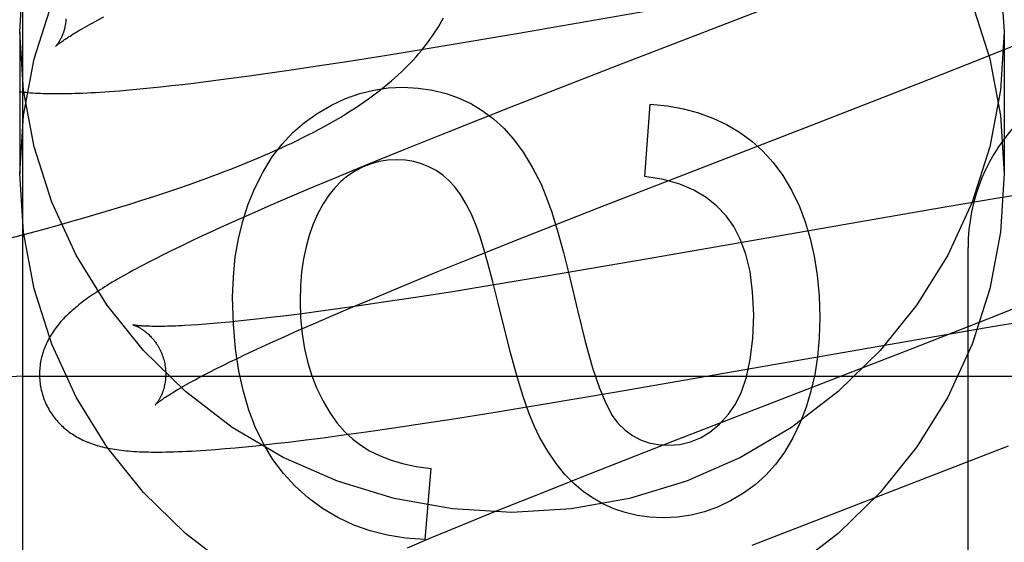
# Model space of a CAD drawing. Header units: inches. Extents: x 0 to 278, y 0 to 180.
# Tile 32 of 76: x 92.5323 to 92.6883, y 91.7112 to 91.794. Entities that reach past the tile are written whole.
import ezdxf

# ---------------------------------------------------------------- set-up
doc = ezdxf.new("R2010")
doc.units = ezdxf.units.IN
doc.header["$LTSCALE"] = 15.310625
doc.header["$MEASUREMENT"] = 0
doc.linetypes.add('HIDDEN', pattern=[0.2, 0.1, -0.1])
doc.layers.add('DEFAULT_2', color=8, linetype='HIDDEN')
doc.layers.add('RIGHTHAND_DOOR_ASSEMBLY', color=7, linetype='CONTINUOUS')

msp = doc.modelspace()

# ---------------------------------------------------------------- linework, layer by layer
at = {"layer": 'DEFAULT_2', "color": 8, "linetype": 'HIDDEN'}
for p, q in [((92.53277450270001, 88.4883041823), (92.53277450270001, 93.98880818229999)), ((92.6110353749, 91.7918074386), (92.65678602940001, 91.79977409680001)), ((92.6546181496, 91.7973835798), (92.62689726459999, 91.7866542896)), ((92.54468617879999, 91.7939442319), (92.5455905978, 91.7944224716)), ((92.5322745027, 91.7920574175), (92.5322745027, 91.7695654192)), ((92.5993785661, 91.78984199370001), (92.6110353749, 91.7918074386)), ((92.68827450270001, 91.7920574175), (92.68827450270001, 91.7695654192)), ((92.5914342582, 91.78854060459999), (92.5993785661, 91.78984199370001)), ((92.6881599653, 91.7892060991), (92.69270108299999, 91.7910496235)), ((92.5848153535, 91.7874881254), (92.5914342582, 91.78854060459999)), ((92.6824573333, 91.7869220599), (92.6881599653, 91.7892060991)), ((92.5752917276, 91.78604088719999), (92.5794590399, 91.7866629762)), ((92.5794590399, 91.7866629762), (92.5848153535, 91.7874881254)), ((92.62689726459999, 91.7866542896), (92.6101048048, 91.78010356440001)), ((92.6744726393, 91.78376620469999), (92.6824573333, 91.7869220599)), ((92.5653897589, 91.7846526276), (92.5682781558, 91.7850424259)), ((92.5682781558, 91.7850424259), (92.5712385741, 91.78545562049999)), ((92.5712385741, 91.78545562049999), (92.5752917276, 91.78604088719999)), ((92.55293919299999, 91.7831763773), (92.5546080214, 91.7833499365)), ((92.5546080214, 91.7833499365), (92.55631055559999, 91.7835361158)), ((92.55631055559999, 91.7835361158), (92.55805358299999, 91.7837353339)), ((92.55805358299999, 91.7837353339), (92.5598362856, 91.783947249)), ((92.5598362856, 91.783947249), (92.5625759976, 91.7842873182)), ((92.5625759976, 91.7842873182), (92.5653897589, 91.7846526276)), ((92.6585825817, 91.777573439), (92.6744726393, 91.78376620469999)), ((92.54807596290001, 91.782731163), (92.54967480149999, 91.78286640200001)), ((92.54967480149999, 91.78286640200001), (92.55129686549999, 91.7830151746)), ((92.55129686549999, 91.7830151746), (92.55293919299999, 91.7831763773)), ((92.63134268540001, 91.7691601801), (92.63220216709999, 91.7805789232)), ((92.6101048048, 91.78010356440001), (92.6002910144, 91.776220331)), ((92.6241326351, 91.76422275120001), (92.6585825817, 91.777573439)), ((92.6002910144, 91.776220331), (92.59289383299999, 91.77325172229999)), ((92.59289383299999, 91.77325172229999), (92.58676368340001, 91.77075537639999)), ((92.58676368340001, 91.77075537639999), (92.581828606, 91.7687154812)), ((92.55730884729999, 91.7672436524), (92.5591744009, 91.76788956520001)), ((92.5591744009, 91.76788956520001), (92.5610262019, 91.7685480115)), ((92.581828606, 91.7687154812), (92.5780072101, 91.76711327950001)), ((92.55353616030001, 91.7659856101), (92.555429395, 91.76660927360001)), ((92.555429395, 91.76660927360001), (92.55730884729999, 91.7672436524)), ((92.5780072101, 91.76711327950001), (92.57430741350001, 91.7655394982)), ((92.6938468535, 91.7667459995), (92.6867219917, 91.7655800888)), ((92.5477752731, 91.764171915), (92.54970888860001, 91.7647675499)), ((92.54970888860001, 91.7647675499), (92.5516292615, 91.76537192)), ((92.5516292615, 91.76537192), (92.55353616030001, 91.7659856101)), ((92.57430741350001, 91.7655394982), (92.5716171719, 91.7643788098)), ((92.6867219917, 91.7655800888), (92.6770845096, 91.7639547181)), ((92.54386956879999, 91.7630048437), (92.5458286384, 91.7635844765)), ((92.5458286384, 91.7635844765), (92.5477752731, 91.764171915)), ((92.5690029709, 91.76323560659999), (92.5664654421, 91.7621092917)), ((92.5716171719, 91.7643788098), (92.5690029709, 91.76323560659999)), ((92.612178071, 91.75952578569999), (92.6241326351, 91.76422275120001)), ((92.6770845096, 91.7639547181), (92.631887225, 91.7560829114)), ((92.53592833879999, 91.7607596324), (92.53892429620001, 91.76158843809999)), ((92.53892429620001, 91.76158843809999), (92.5409099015, 91.7621495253)), ((92.5664654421, 91.7621092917), (92.5640093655, 91.761001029)), ((92.52987741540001, 91.75914394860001), (92.5329117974, 91.75994502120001)), ((92.5329117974, 91.75994502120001), (92.53592833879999, 91.7607596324)), ((92.56242129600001, 91.76027356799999), (92.5608712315, 91.7595541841)), ((92.5640093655, 91.761001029), (92.56242129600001, 91.76027356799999)), ((92.55935277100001, 91.7588394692), (92.5578607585, 91.7581263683)), ((92.5608712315, 91.7595541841), (92.55935277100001, 91.7588394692)), ((92.60380406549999, 91.7561890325), (92.612178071, 91.75952578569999)), ((92.5564043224, 91.75741856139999), (92.55500563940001, 91.7567264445)), ((92.5578607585, 91.7581263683), (92.5564043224, 91.75741856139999)), ((92.6825745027, 91.1530761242), (92.6825745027, 91.7578799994)), ((92.5536840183, 91.7560597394), (92.55244559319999, 91.75542215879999)), ((92.55500563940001, 91.7567264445), (92.5536840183, 91.7560597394)), ((92.5977633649, 91.7537486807), (92.60380406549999, 91.7561890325)), ((92.631887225, 91.7560829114), (92.61793627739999, 91.75369462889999)), ((92.5929178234, 91.75176529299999), (92.5977633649, 91.7537486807)), ((92.61793627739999, 91.75369462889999), (92.6078048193, 91.75200852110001)), ((92.58826646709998, 91.74983466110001), (92.5929178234, 91.75176529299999)), ((92.6002164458, 91.7507845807), (92.59499040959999, 91.74996696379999)), ((92.6078048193, 91.75200852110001), (92.6002164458, 91.7507845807)), ((92.5846991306, 91.7483325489), (92.58826646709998, 91.74983466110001)), ((92.589951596, 91.74920283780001), (92.586069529, 91.7486335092)), ((92.59499040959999, 91.74996696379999), (92.589951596, 91.74920283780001)), ((92.6932754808, 91.7495760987), (92.6856424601, 91.746545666)), ((92.5796298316, 91.7477350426), (92.57701980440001, 91.7473906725)), ((92.58233182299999, 91.7481042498), (92.5796298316, 91.7477350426)), ((92.5812801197, 91.7468719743), (92.5846991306, 91.7483325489)), ((92.586069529, 91.7486335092), (92.58233182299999, 91.7481042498)), ((92.56418424, 91.7459454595), (92.56291598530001, 91.74583479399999)), ((92.5655067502, 91.74606885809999), (92.56418424, 91.7459454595)), ((92.5668822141, 91.7462049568), (92.5655067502, 91.74606885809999)), ((92.5683092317, 91.74635367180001), (92.5668822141, 91.7462049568)), ((92.5697864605, 91.7465148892), (92.5683092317, 91.74635367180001)), ((92.5720935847, 91.7467798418), (92.5697864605, 91.7465148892)), ((92.5745062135, 91.74707200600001), (92.5720935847, 91.7467798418)), ((92.57701980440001, 91.7473906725), (92.5745062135, 91.74707200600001)), ((92.5788195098, 91.7458059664), (92.5812801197, 91.7468719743)), ((92.6856424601, 91.746545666), (92.6733690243, 91.7417426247)), ((92.685472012, 91.7451905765), (92.6935910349, 91.74654065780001)), ((92.56054723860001, 91.7456515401), (92.5594495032, 91.74557876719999)), ((92.56170324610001, 91.745736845), (92.56054723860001, 91.7456515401)), ((92.56291598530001, 91.74583479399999), (92.56170324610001, 91.745736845)), ((92.5741837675, 91.74375647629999), (92.57645262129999, 91.74476692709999)), ((92.57645262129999, 91.74476692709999), (92.5788195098, 91.7458059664)), ((92.67358379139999, 91.7431572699), (92.685472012, 91.7451905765)), ((92.57063176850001, 91.7421405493), (92.57201722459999, 91.74277630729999)), ((92.57201722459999, 91.74277630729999), (92.5741837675, 91.74375647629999)), ((92.6268524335, 91.7350207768), (92.67358379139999, 91.7431572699)), ((92.5680078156, 91.7409139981), (92.56929490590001, 91.7415195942)), ((92.56929490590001, 91.7415195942), (92.57063176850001, 91.7421405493)), ((92.6733690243, 91.7417426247), (92.63573620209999, 91.7271617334)), ((92.56445723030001, 91.7391956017), (92.56558781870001, 91.739751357)), ((92.56558781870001, 91.739751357), (92.5667717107, 91.7403243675)), ((92.5667717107, 91.7403243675), (92.5680078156, 91.7409139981)), ((92.56139620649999, 91.7376390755), (92.56236004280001, 91.73813852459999)), ((92.56236004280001, 91.73813852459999), (92.5633809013, 91.73865772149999)), ((92.5633809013, 91.73865772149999), (92.56445723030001, 91.7391956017)), ((92.53277450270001, 91.737480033), (93.03277450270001, 91.737480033)), ((92.5604905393, 91.7371603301), (92.56139620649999, 91.7376390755)), ((92.6152299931, 91.73306091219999), (92.6268524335, 91.7350207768)), ((92.6073080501, 91.7317628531), (92.6152299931, 91.73306091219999)), ((92.5953633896, 91.7298890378), (92.60070648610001, 91.7307126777)), ((92.60070648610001, 91.7307126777), (92.6073080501, 91.7317628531)), ((92.5871610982, 91.7286831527), (92.5912057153, 91.7292678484)), ((92.5912057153, 91.7292678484), (92.5953633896, 91.7298890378)), ((92.57488613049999, 91.7270670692), (92.5775939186, 91.7273985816)), ((92.5775939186, 91.7273985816), (92.5803785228, 91.7277558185)), ((92.5803785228, 91.7277558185), (92.5832374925, 91.7281376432)), ((92.5832374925, 91.7281376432), (92.5871610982, 91.7286831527)), ((92.63573620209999, 91.7271617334), (92.6224166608, 91.7219418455)), ((92.5633033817, 91.7258953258), (92.56485444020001, 91.7260221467)), ((92.56485444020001, 91.7260221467), (92.56643101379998, 91.7261624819)), ((92.56643101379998, 91.7261624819), (92.5680475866, 91.7263170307)), ((92.5680475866, 91.7263170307), (92.5697051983, 91.7264855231)), ((92.5697051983, 91.7264855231), (92.57139844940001, 91.7266670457)), ((92.57139844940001, 91.7266670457), (92.5731250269, 91.72686096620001)), ((92.5731250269, 91.72686096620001), (92.57488613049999, 91.7270670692)), ((92.64837916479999, 91.7107224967), (92.6889767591, 91.7264700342)), ((92.5974545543, 91.7228709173), (92.5964722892, 91.711636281)), ((92.6224166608, 91.7219418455), (92.6137840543, 91.71851148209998)), ((92.6137840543, 91.71851148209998), (92.6075009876, 91.71598140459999)), ((92.6075009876, 91.71598140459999), (92.6024178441, 91.7139081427)), ((92.6024178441, 91.7139081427), (92.59749368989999, 91.7118719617)), ((92.59749368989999, 91.7118719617), (92.5936808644, 91.7102726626))]:
    msp.add_line(p, q, dxfattribs=at)
for points in [[(92.5322745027, 91.7920574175), (92.5328576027, 91.8013022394)], [(92.68769140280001, 91.8013022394), (92.68827450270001, 91.7920574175)], [(92.5322745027, 91.7695654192), (92.5328576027, 91.7788102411), (92.534541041, 91.7877902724), (92.53734903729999, 91.7965678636)], [(92.6831999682, 91.7965678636), (92.6860079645, 91.7877902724), (92.68769140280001, 91.7788102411), (92.68827450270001, 91.7695654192)], [(92.5610262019, 91.7685480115), (92.5619471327, 91.768882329), (92.5628648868, 91.76922028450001), (92.5637795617, 91.76956207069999), (92.5646912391, 91.7699078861), (92.565599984, 91.7702579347), (92.566505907, 91.7706124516), (92.5674088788, 91.770971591), (92.5683088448, 91.7713355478), (92.5692056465, 91.7717044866), (92.5700991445, 91.77207859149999), (92.57098920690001, 91.77245806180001), (92.5718756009, 91.7728430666), (92.57275846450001, 91.77323395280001), (92.57363748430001, 91.7736308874), (92.57451369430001, 91.77403467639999), (92.5753876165, 91.7744459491), (92.5762601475, 91.77486557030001), (92.5771320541, 91.77529441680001), (92.57800383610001, 91.77573330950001), (92.5788775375, 91.7761839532), (92.5797489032, 91.7766448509), (92.5806168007, 91.7771160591), (92.5814747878, 91.77759462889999), (92.5823182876, 91.7780783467), (92.5831427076, 91.7785647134), (92.58394303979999, 91.7790506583), (92.5847181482, 91.7795351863), (92.58546460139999, 91.7800156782), (92.586185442, 91.78049355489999), (92.586881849, 91.7809691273), (92.5875555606, 91.7814431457), (92.58820809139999, 91.7819162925), (92.58884073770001, 91.78238917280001), (92.58945497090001, 91.78286260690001), (92.590051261, 91.7833367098), (92.59063046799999, 91.78381193), (92.59119265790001, 91.78428808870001), (92.5917380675, 91.7847651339), (92.5922669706, 91.7852430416), (92.59277964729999, 91.785721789), (92.5932762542, 91.7862012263), (92.5937569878, 91.7866812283), (92.5942219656, 91.7871615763), (92.59467134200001, 91.7876420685), (92.59510519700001, 91.7881223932), (92.5955236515, 91.7886022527), (92.59592676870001, 91.7890812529), (92.5963145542, 91.78955888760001), (92.59668736, 91.79003503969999), (92.5970452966, 91.7905092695), (92.59738907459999, 91.79098193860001), (92.59771915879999, 91.7914531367), (92.5980361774, 91.7919232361), (92.59834067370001, 91.79239255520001), (92.5986331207, 91.792861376), (92.59891397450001, 91.79333002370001), (92.59918358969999, 91.7937987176), (92.59944235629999, 91.79426779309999)], [(92.53960686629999, 91.7941363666), (92.53959163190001, 91.79391728), (92.53957121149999, 91.79370301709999), (92.53954595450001, 91.7934939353), (92.5395162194, 91.79329024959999), (92.53948237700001, 91.7930922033), (92.5394447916, 91.79289996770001), (92.53940385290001, 91.7927138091), (92.53935986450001, 91.7925335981), (92.53931312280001, 91.7923592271), (92.5392639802, 91.7921908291), (92.5392127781, 91.7920284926), (92.5391598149, 91.7918721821), (92.5391054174, 91.79172196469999), (92.5390497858, 91.7915775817), (92.5389931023, 91.7914387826), (92.5389356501, 91.7913056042), (92.5388776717, 91.7911779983), (92.5388194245, 91.7910559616), (92.538761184, 91.7909395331), (92.5387031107, 91.7908285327), (92.5386453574, 91.79072279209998), (92.5385881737, 91.79062233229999), (92.5385317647, 91.79052710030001), (92.5384764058, 91.7904371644), (92.538422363, 91.7903525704), (92.5383698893, 91.7902733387), (92.53831926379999, 91.790199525), (92.5382706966, 91.7901310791), (92.53822438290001, 91.79006793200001), (92.5381806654, 91.79001021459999), (92.5381398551, 91.7899580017), (92.5381022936, 91.7899113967), (92.5380683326, 91.78987050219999), (92.53803831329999, 91.7898353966), (92.5380126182, 91.7898061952), (92.5379915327, 91.789782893), (92.53797535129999, 91.78976549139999), (92.5379644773, 91.7897541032), (92.53795929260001, 91.7897488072)], [(92.5379602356, 91.7897497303), (92.53796774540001, 91.789756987), (92.5379823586, 91.7897707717), (92.5380046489, 91.7897912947), (92.53803514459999, 91.789818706), (92.53807446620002, 91.7898532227), (92.53812302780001, 91.7898948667), (92.5381812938, 91.7899436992), (92.5382497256, 91.7899997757), (92.5383287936, 91.7900631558), (92.53841891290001, 91.79013385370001), (92.5385205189, 91.79021190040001), (92.5386339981, 91.7902972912), (92.5387597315, 91.7903900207), (92.53889814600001, 91.79049012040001), (92.53904966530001, 91.790597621), (92.5392146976, 91.7907125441), (92.53939373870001, 91.7908349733), (92.53958697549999, 91.7909647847), (92.5397946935, 91.7911019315), (92.5400169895, 91.79124625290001), (92.5402539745, 91.7913976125), (92.5405056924, 91.7915558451), (92.54077212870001, 91.7917207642), (92.54105336, 91.79189225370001), (92.5413493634, 91.7920701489), (92.5416602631, 91.79225438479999), (92.5419861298, 91.7924448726), (92.5423270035, 91.7926415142), (92.5426829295, 91.79284422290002), (92.5430538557, 91.79305286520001), (92.5434397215, 91.79326731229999), (92.543840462, 91.79348744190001), (92.54425595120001, 91.7937131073), (92.54468617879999, 91.7939442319)], [(92.68827450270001, 91.7920574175), (92.68769140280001, 91.78281259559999), (92.6860079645, 91.77383256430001), (92.6831999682, 91.76505497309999), (92.6793400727, 91.7566668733), (92.67446213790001, 91.7488004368), (92.66865834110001, 91.7415579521), (92.6619939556, 91.735059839), (92.654583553, 91.72938387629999), (92.6465200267, 91.7246317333), (92.63793368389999, 91.72085215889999), (92.6289396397, 91.7181221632), (92.6196763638, 91.71645863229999), (92.61027450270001, 91.7159094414), (92.60087264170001, 91.71645863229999), (92.5916093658, 91.7181221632), (92.5826153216, 91.72085215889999), (92.57402897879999, 91.7246317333), (92.5659654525, 91.72938387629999), (92.5585550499, 91.735059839), (92.5518906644, 91.7415579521), (92.5460868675, 91.7488004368), (92.5412089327, 91.7566668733), (92.53734903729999, 91.76505497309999), (92.534541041, 91.77383256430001), (92.5328576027, 91.78281259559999), (92.5322745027, 91.7920574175)], [(92.5322087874, 91.7826056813), (92.53255153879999, 91.78256241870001), (92.5329004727, 91.782522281), (92.5332562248, 91.7824851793), (92.53361950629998, 91.7824510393), (92.5339910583, 91.78241980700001), (92.5343715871, 91.7823914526), (92.5347618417, 91.7823659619), (92.5351625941, 91.7823433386), (92.53557467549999, 91.7823236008), (92.5359988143, 91.7823067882), (92.5364358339, 91.7822929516), (92.53688642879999, 91.78228215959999), (92.537351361, 91.78227449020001), (92.5378313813, 91.78227003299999), (92.53832728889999, 91.7822688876), (92.5388398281, 91.7822711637), (92.5393698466, 91.7822769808), (92.539917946, 91.7822864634), (92.5404848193, 91.7822997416), (92.541071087, 91.78231694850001), (92.54167739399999, 91.7823382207), (92.54230438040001, 91.7823636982), (92.54295274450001, 91.7823935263), (92.5436229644, 91.7824278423), (92.5443162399, 91.7824668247), (92.54503104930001, 91.78251049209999), (92.545766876, 91.78255889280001), (92.5465211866, 91.7826119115), (92.54807596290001, 91.782731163)], [(92.5794193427, 91.779145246), (92.5816742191, 91.78044949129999), (92.5839214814, 91.7814996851), (92.586152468, 91.7822883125), (92.5883931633, 91.78283791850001), (92.5906695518, 91.7831710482), (92.59297297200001, 91.7832801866)], [(92.59297297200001, 91.7832801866), (92.5954106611, 91.7831575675), (92.5977146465, 91.7828306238), (92.59987651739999, 91.78229718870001), (92.60192150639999, 91.7815637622), (92.60387484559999, 91.7806368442), (92.6057281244, 91.77951426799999)], [(92.63220216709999, 91.7805789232), (92.63491720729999, 91.7803299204), (92.637476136, 91.7798838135), (92.6398652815, 91.77924004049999), (92.6421256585, 91.77840028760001), (92.6442982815, 91.77736624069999), (92.646369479, 91.77613733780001)], [(92.56954698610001, 91.7673069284), (92.5708625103, 91.76990476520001), (92.5723052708, 91.7722350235), (92.57387085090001, 91.7742811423), (92.57557250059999, 91.77609280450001), (92.5774234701, 91.7777196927), (92.5794193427, 91.779145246)], [(92.6057281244, 91.77951426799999), (92.6073810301, 91.7782877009), (92.6089887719, 91.7767934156), (92.61055572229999, 91.7750458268), (92.6120687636, 91.7730016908), (92.61351477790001, 91.7706177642), (92.61489813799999, 91.7679084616)], [(92.646369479, 91.77613733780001), (92.64829025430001, 91.77474290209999), (92.6500704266, 91.77313940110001), (92.651706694, 91.771343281), (92.6532089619, 91.76930520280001), (92.6545871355, 91.7669758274), (92.6558379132, 91.76437160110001)], [(92.5919907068, 91.77179998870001), (92.5905957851, 91.77172613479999), (92.5892523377, 91.7715143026), (92.5879689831, 91.77116859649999), (92.58671986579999, 91.7706767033), (92.5854791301, 91.77002631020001), (92.5842553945, 91.7692215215)], [(92.5993429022, 91.7693251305), (92.5982621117, 91.7700756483), (92.5971319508, 91.770690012), (92.5959603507, 91.77116734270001), (92.5947235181, 91.77151027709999), (92.59339765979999, 91.7717214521), (92.5919907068, 91.77179998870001)], [(92.5659654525, 91.7068918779), (92.5585550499, 91.71256784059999), (92.5518906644, 91.7190659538), (92.5460868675, 91.7263084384), (92.5412089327, 91.734174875), (92.53734903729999, 91.7425629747), (92.534541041, 91.75134056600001), (92.5328576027, 91.7603205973), (92.5322745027, 91.7695654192)], [(92.60467497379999, 91.7612313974), (92.603852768, 91.7631560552), (92.6030010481, 91.76484074), (92.60211707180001, 91.76627636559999), (92.6012090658, 91.7674901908), (92.6002852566, 91.7685094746), (92.5993429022, 91.7693251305)], [(92.68827450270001, 91.7695654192), (92.68769140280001, 91.7603205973), (92.6860079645, 91.75134056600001), (92.6831999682, 91.7425629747), (92.6793400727, 91.734174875), (92.67446213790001, 91.7263084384), (92.66865834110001, 91.7190659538), (92.6619939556, 91.71256784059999), (92.654583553, 91.7068918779)], [(92.5842553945, 91.7692215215), (92.58321025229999, 91.7683735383), (92.5822123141, 91.7673578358), (92.5812585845, 91.76618289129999), (92.58035805, 91.7648232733), (92.5795196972, 91.76325355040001), (92.5787405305, 91.7614821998)], [(92.61489813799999, 91.7679084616), (92.6156788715, 91.7660434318), (92.61652779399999, 91.76362283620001), (92.61744145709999, 91.7606719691), (92.618430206, 91.75711494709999), (92.6195043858, 91.7528758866), (92.62066054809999, 91.74798008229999)], [(92.6442165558, 91.7628831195), (92.64276438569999, 91.7644448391), (92.6410613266, 91.765806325), (92.63913222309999, 91.7669731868), (92.6369025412, 91.7679285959), (92.63429774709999, 91.7686557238), (92.63134268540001, 91.7691601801)], [(92.5660220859, 91.7500059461), (92.5661373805, 91.75324569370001), (92.56644559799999, 91.7563336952), (92.5669505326, 91.75926128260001), (92.56764080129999, 91.76205446), (92.568505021, 91.7647392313), (92.56954698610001, 91.7673069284)], [(92.6558379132, 91.76437160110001), (92.6567694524, 91.7619483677), (92.65755380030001, 91.7593284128), (92.6581989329, 91.7565198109), (92.6586809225, 91.75349833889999), (92.6589758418, 91.750239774), (92.65909166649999, 91.74675219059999)], [(92.5409099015, 91.7621495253), (92.5418990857, 91.7624327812), (92.54386956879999, 91.7630048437)], [(92.6485937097, 91.7472433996), (92.6484235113, 91.7508789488), (92.64801208, 91.7540818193), (92.6473430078, 91.75683222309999), (92.64646551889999, 91.75918952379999), (92.64542883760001, 91.76121308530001), (92.6442165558, 91.7628831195)], [(92.5787405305, 91.7614821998), (92.57815040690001, 91.7598170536), (92.5776560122, 91.758021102), (92.5772530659, 91.7560990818), (92.5769544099, 91.7540367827), (92.57677288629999, 91.75181999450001), (92.57670421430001, 91.74945345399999)], [(92.60905063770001, 91.7452158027), (92.60811268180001, 91.7490856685), (92.6072576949, 91.7524750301), (92.6064852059, 91.7553836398), (92.605796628, 91.75781224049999), (92.6051933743, 91.7597615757), (92.60467497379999, 91.7612313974)], [(92.55244559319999, 91.75542215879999), (92.55185649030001, 91.7551139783), (92.5512867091, 91.7548126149), (92.5507357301, 91.75451789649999), (92.5502030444, 91.7542296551), (92.5496881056, 91.75394769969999), (92.5491904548, 91.7536718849), (92.5487093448, 91.753401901), (92.5482441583, 91.75313750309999), (92.5477941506, 91.7528783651), (92.5473586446, 91.7526241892), (92.54693696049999, 91.7523746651), (92.54652845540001, 91.752129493), (92.5461324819, 91.7518883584), (92.545748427, 91.7516509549), (92.5453756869, 91.75141696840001), (92.54501363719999, 91.75118605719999), (92.54466186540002, 91.7509580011), (92.54431990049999, 91.7507325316), (92.5439873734, 91.7505094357), (92.54366391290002, 91.7502884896), (92.5433491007, 91.75006942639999), (92.5430425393, 91.74985198), (92.5427438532, 91.7496358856), (92.5424526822, 91.7494208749), (92.5421686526, 91.74920665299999), (92.541891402, 91.748992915), (92.5416206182, 91.7487793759), (92.5413559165, 91.74856567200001), (92.5410972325, 91.7483516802), (92.5408444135, 91.748137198)], [(92.5695828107, 91.72950117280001), (92.56857735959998, 91.7321252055), (92.56772515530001, 91.73505314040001), (92.56701536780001, 91.7382723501), (92.566480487, 91.7418207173), (92.5661530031, 91.74573612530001), (92.5660220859, 91.7500059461)], [(92.57670421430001, 91.74945345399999), (92.5767929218, 91.7467452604), (92.577026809, 91.7442057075), (92.5774109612, 91.74184094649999), (92.57793012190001, 91.7396325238), (92.5785690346, 91.7375619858), (92.5793327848, 91.7356354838)], [(92.5408444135, 91.748137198), (92.54059733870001, 91.7479220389), (92.5403558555, 91.7477059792), (92.54011989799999, 91.7474888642), (92.53988934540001, 91.7472704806), (92.5396642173, 91.74705074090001), (92.53944446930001, 91.7468294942), (92.5392301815, 91.7466067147), (92.5390214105, 91.7463823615), (92.53881818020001, 91.7461563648), (92.5386204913, 91.74592863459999), (92.5384284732, 91.74569924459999), (92.5382422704, 91.74546831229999), (92.5380618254, 91.7452357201), (92.5378872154, 91.74500152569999), (92.5377182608, 91.74476543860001), (92.5375548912, 91.74452728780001), (92.5373970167, 91.74428685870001), (92.537244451, 91.7440437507), (92.53709755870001, 91.7437984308), (92.5369564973, 91.74355109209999), (92.53682161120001, 91.7433023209), (92.5366932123, 91.7430527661), (92.53657132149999, 91.7428026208), (92.5364561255, 91.74255249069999), (92.53634730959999, 91.742301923), (92.5362447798, 91.7420508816), (92.5361482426, 91.74179875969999), (92.5360574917, 91.7415450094), (92.53597247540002, 91.7412894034), (92.53589309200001, 91.74103144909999), (92.5358194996, 91.7407714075), (92.53575181, 91.7405094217), (92.53569007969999, 91.7402454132), (92.53563437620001, 91.7399793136), (92.53558481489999, 91.7397112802), (92.5355414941, 91.73944138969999), (92.5355045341, 91.7391698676), (92.5354740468, 91.7388969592), (92.5354501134, 91.7386227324), (92.5354328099, 91.7383472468), (92.5354222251, 91.738070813), (92.5354184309, 91.7377937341), (92.5354214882, 91.73751613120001), (92.53543145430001, 91.7372381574), (92.5354483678, 91.7369600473), (92.53547226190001, 91.73668198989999), (92.5355031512, 91.7364042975), (92.5355410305, 91.7361273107), (92.5355859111, 91.73585114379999), (92.5356377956, 91.735575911), (92.535696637, 91.7353019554), (92.5357623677, 91.73502962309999), (92.5358243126, 91.73479707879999)], [(92.62066054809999, 91.74798008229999), (92.6218932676, 91.7429812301), (92.62305976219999, 91.7388375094), (92.6241582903, 91.73559729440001), (92.62519407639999, 91.73311546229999), (92.6261723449, 91.7312468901), (92.62709135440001, 91.73003995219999)], [(92.6446032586, 91.731465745), (92.6457052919, 91.7330423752), (92.6466489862, 91.7350138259), (92.6474497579, 91.7373553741), (92.6480613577, 91.7401411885), (92.6484375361, 91.743445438), (92.6485937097, 91.7472433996)], [(92.65909166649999, 91.74675219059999), (92.65898540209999, 91.74357407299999), (92.6587099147, 91.7405750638), (92.65825951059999, 91.73776302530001), (92.6576512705, 91.73511437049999), (92.65690227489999, 91.7326055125), (92.6560068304, 91.73024431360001)], [(92.5502502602, 91.7456205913), (92.5502384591, 91.74562319), (92.5502288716, 91.74562539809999), (92.55023495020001, 91.7456237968), (92.55025005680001, 91.74561967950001), (92.5502728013, 91.7456131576), (92.5503028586, 91.7456040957), (92.5503399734, 91.7455923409), (92.55038392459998, 91.74557773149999), (92.5504342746, 91.7455601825), (92.5504906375, 91.745539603), (92.550552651, 91.7455159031), (92.55061994, 91.7454890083), (92.5506922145, 91.7454588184), (92.55076911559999, 91.7454252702), (92.55085053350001, 91.7453881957), (92.5509363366, 91.7453474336), (92.55102626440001, 91.7453028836), (92.5511201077, 91.7452544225), (92.5512176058, 91.7452019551), (92.5513184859, 91.74514539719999), (92.5514225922, 91.7450846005), (92.5515296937, 91.74501945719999), (92.5516397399, 91.7449497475), (92.55175267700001, 91.7448752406), (92.5518682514, 91.7447958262), (92.5519862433, 91.74471137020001), (92.5521064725, 91.7446217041), (92.5522286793, 91.7445267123), (92.5523528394, 91.7444260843), (92.5524789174, 91.7443194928), (92.5526065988, 91.74420682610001), (92.5527356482, 91.7440878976), (92.55286572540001, 91.7439626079), (92.5529964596, 91.74383088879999), (92.55312765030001, 91.74369249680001), (92.55325910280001, 91.74354716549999), (92.5533903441, 91.7433949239), (92.5535209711, 91.7432357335), (92.55365054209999, 91.7430696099), (92.55377864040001, 91.742896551), (92.5539047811, 91.7427166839), (92.55402854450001, 91.74253007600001), (92.55414936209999, 91.74233705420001), (92.55426668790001, 91.7421379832), (92.554380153, 91.741932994), (92.55448941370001, 91.7417222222), (92.55459396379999, 91.7415061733), (92.5546933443, 91.7412853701), (92.5547872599, 91.7410600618), (92.5548754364, 91.74083052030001), (92.5549575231, 91.7405973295), (92.55503318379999, 91.7403611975), (92.55509331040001, 91.7401548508)], [(92.5594495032, 91.74557876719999), (92.558411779, 91.74551834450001), (92.5579159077, 91.7454926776), (92.557435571, 91.7454699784), (92.5569709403, 91.745450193), (92.5565220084, 91.74543325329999), (92.55608886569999, 91.7454190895), (92.5556713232, 91.74540761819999), (92.5552691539, 91.7453987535), (92.5548825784, 91.7453924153), (92.55451132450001, 91.7453885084), (92.5541565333, 91.7453869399), (92.5538188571, 91.745387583), (92.55349891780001, 91.745390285), (92.5531975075, 91.74539486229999), (92.55291416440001, 91.7454011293), (92.5526488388, 91.7454088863), (92.5524008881, 91.7454179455), (92.5521698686, 91.7454281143), (92.55195513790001, 91.7454392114), (92.5517562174, 91.7454510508), (92.5515722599, 91.74546347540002), (92.5514025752, 91.7454763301), (92.5512464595, 91.7454894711), (92.5511032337, 91.74550276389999), (92.55097237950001, 91.74551606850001), (92.5508533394, 91.74552925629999), (92.5507457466, 91.7455421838), (92.55064920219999, 91.7455547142), (92.5505633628, 91.7455667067), (92.55048788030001, 91.7455780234), (92.55042247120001, 91.7455885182), (92.5503668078, 91.7455980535), (92.5503207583, 91.74560645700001), (92.55028416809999, 91.74561355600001), (92.5502568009, 91.7456191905), (92.5502502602, 91.7456205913)], [(92.6146722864, 91.7278259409), (92.6138478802, 91.7295367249), (92.6129786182, 91.7317009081), (92.61206464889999, 91.73429822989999), (92.611105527, 91.73738947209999), (92.6101008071, 91.7410354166), (92.60905063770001, 91.7452158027)], [(92.55509331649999, 91.74015482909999), (92.5551490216, 91.7399443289), (92.5552060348, 91.73970300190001), (92.55525602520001, 91.7394608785), (92.5552989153, 91.7392187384), (92.55533470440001, 91.7389772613), (92.5553634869, 91.7387368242), (92.5553853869, 91.73849779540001), (92.5554005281, 91.7382608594), (92.5554090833, 91.7380267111), (92.5554112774, 91.7377956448), (92.5554073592, 91.73756796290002), (92.5553976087, 91.7373442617), (92.5553823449, 91.7371251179), (92.55536189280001, 91.73691080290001), (92.5553366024, 91.7367016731), (92.5553068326, 91.7364979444), (92.55527295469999, 91.73629986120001), (92.55523533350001, 91.73610759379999), (92.5551943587, 91.73592140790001), (92.55515033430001, 91.7357411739), (92.5551035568, 91.735566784), (92.5550543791, 91.7353983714), (92.5550031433, 91.73523602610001), (92.5549501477, 91.73507971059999), (92.5548957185, 91.734929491), (92.5548400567, 91.7347851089), (92.5547833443, 91.73464631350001), (92.55472586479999, 91.73451314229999), (92.5546678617, 91.7343855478), (92.5546095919, 91.73426352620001), (92.55455133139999, 91.7341471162), (92.5544932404, 91.7340361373), (92.5544354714, 91.73393042), (92.554378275, 91.73382998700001), (92.55432185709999, 91.7337347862), (92.55426649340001, 91.7336448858), (92.55421245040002, 91.73356033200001), (92.5541599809, 91.73348114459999), (92.5541093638, 91.7334073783), (92.5540608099, 91.7333389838), (92.55401451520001, 91.7332758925), (92.55397082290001, 91.7332182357), (92.553930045, 91.7331660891), (92.55389252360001, 91.7331195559), (92.55385861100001, 91.7330787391), (92.5538286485, 91.73304371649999), (92.5538030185, 91.73301460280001), (92.5537820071, 91.7329913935), (92.5537659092, 91.7329740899), (92.5537551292, 91.7329628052), (92.5537500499, 91.73295761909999)], [(92.5537511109, 91.73295865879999), (92.5537587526, 91.73296603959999), (92.55377351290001, 91.7329799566), (92.55379596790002, 91.7330006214), (92.5538266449, 91.73302818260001), (92.5538661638, 91.7330628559), (92.5539149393, 91.7331046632), (92.5539734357, 91.73315366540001), (92.554042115, 91.73320991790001), (92.5541214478, 91.7332734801), (92.5542118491, 91.7333443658), (92.5543137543, 91.7334226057), (92.5544275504, 91.7335081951), (92.55455361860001, 91.7336011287), (92.5546923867, 91.7337014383), (92.5548442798, 91.73380915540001), (92.5550097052, 91.7339243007), (92.5551891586, 91.7340469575), (92.55538282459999, 91.73417700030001), (92.55559098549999, 91.73431438), (92.555813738, 91.73445893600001), (92.55605119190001, 91.7346105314), (92.556303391, 91.7347690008), (92.5565703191, 91.73493415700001), (92.55685205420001, 91.7351058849), (92.5571485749, 91.7352840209), (92.5574600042, 91.7354684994), (92.55778641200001, 91.7356592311), (92.5581278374, 91.73585611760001), (92.5584843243, 91.7360590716), (92.55885582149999, 91.73626796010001), (92.5592422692, 91.736482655), (92.5596436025, 91.7367030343), (92.56005969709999, 91.73692895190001), (92.5604905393, 91.7371603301)], [(92.5793327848, 91.7356354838), (92.5803626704, 91.7335254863), (92.58145030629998, 91.73166689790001), (92.5825979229, 91.73007173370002), (92.5837988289, 91.72870394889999), (92.585046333, 91.72752749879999), (92.5863426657, 91.72655439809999)], [(92.53582430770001, 91.73479709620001), (92.53589001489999, 91.73457018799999), (92.5359739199, 91.73430379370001), (92.5360645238, 91.73403954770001), (92.5361617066, 91.7337777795), (92.53626533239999, 91.7335188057), (92.53637534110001, 91.7332627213), (92.53649166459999, 91.7330096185), (92.53661413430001, 91.7327597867), (92.5367425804, 91.7325134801), (92.5368768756, 91.732270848), (92.5370168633, 91.73203207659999), (92.5371624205, 91.7317972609), (92.5373134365, 91.731566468), (92.5374696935, 91.7313399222), (92.5376309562, 91.7311178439), (92.5377971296, 91.7309002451), (92.53796810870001, 91.7306871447), (92.5381436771, 91.7304786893), (92.5383236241, 91.73027500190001), (92.538507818, 91.7300761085), (92.5386960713, 91.72988209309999), (92.53888836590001, 91.7296928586), (92.5390846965, 91.7295083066), (92.53928489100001, 91.729328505), (92.53948868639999, 91.7291535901), (92.53969639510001, 91.7289832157), (92.5399081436, 91.7288172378), (92.5401244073, 91.72865527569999), (92.5403457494, 91.72849695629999), (92.5405722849, 91.72834228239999), (92.5408045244, 91.72819102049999), (92.5410420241, 91.7280435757), (92.5412846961, 91.72790008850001), (92.54153195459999, 91.72776095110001), (92.5417832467, 91.7276264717), (92.5420382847, 91.7274967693), (92.5422964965, 91.7273720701), (92.5425581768, 91.72725216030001), (92.5428234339, 91.72713693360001), (92.54309239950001, 91.7270262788), (92.54336529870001, 91.7269200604), (92.54364212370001, 91.7268182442), (92.5439229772, 91.72672075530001), (92.5442078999, 91.7266275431), (92.54449692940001, 91.7265385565), (92.5447902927, 91.7264536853), (92.54508823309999, 91.7263728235), (92.5453908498, 91.72629591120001), (92.5456982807, 91.72622288), (92.54601074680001, 91.7261536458), (92.5463284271, 91.7260881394), (92.5466516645, 91.7260262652), (92.5469806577, 91.72596796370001), (92.5473160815, 91.7259131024), (92.5476582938, 91.725861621), (92.54800856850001, 91.72581334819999), (92.54836801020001, 91.72576818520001), (92.5487378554, 91.7257260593), (92.5491195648, 91.725686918), (92.5495140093, 91.725650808), (92.54992275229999, 91.72561774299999), (92.55034550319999, 91.725587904), (92.5507824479, 91.725561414), (92.5512335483, 91.7255383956), (92.55169844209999, 91.72551896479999), (92.5521779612, 91.7255031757), (92.5526722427, 91.7254911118), (92.55318296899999, 91.725482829), (92.5537115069, 91.725478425), (92.5542593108, 91.7254780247), (92.5548279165, 91.7254817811), (92.5554188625, 91.72548987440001), (92.5560340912, 91.72550251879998), (92.556674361, 91.7255199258), (92.5573422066, 91.7255423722), (92.558034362, 91.7255699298), (92.5587491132, 91.7256026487), (92.5594828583, 91.72564042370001), (92.5602320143, 91.7256830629), (92.5609927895, 91.72573028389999), (92.5617602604, 91.72578165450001), (92.5633033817, 91.7258953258)], [(92.63508756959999, 91.72655442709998), (92.6368732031, 91.7266872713), (92.6385640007, 91.7270779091), (92.64014593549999, 91.7277108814), (92.6416610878, 91.7286325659), (92.6431515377, 91.7298893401), (92.6446032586, 91.731465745)], [(92.58026490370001, 91.7165475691), (92.57797956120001, 91.718207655), (92.57590629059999, 91.7200492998), (92.5740545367, 91.722055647), (92.5723959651, 91.7242772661), (92.5709022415, 91.7267647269), (92.5695828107, 91.72950117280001)], [(92.62709135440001, 91.73003995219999), (92.62821093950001, 91.72896345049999), (92.62939958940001, 91.7280907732), (92.6306421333, 91.72742716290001), (92.6319840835, 91.7269568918), (92.6334709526, 91.7266642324), (92.63508756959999, 91.72655442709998)], [(92.6560068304, 91.73024431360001), (92.6548067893, 91.7277192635), (92.65348923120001, 91.7254690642), (92.6520570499, 91.72351089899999), (92.650501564, 91.72179321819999), (92.6488140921, 91.7202644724), (92.64699752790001, 91.7189418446)], [(92.6230548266, 91.7182051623), (92.62156785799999, 91.71923336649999), (92.62011130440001, 91.72048284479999), (92.61867997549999, 91.72194531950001), (92.6172894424, 91.7236456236), (92.61595527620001, 91.72560858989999), (92.6146722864, 91.7278259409)], [(92.5863426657, 91.72655439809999), (92.5877198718, 91.72569690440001), (92.58927836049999, 91.72493072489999), (92.5910100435, 91.7242501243), (92.5929391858, 91.72367230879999), (92.59509005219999, 91.723214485), (92.5974545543, 91.7228709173)], [(92.6342894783, 91.7150742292), (92.6321491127, 91.71517564), (92.6301283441, 91.71544574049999), (92.62823882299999, 91.71588502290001), (92.6264455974, 91.7164920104), (92.624713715, 91.71726522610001), (92.6230548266, 91.7182051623)], [(92.64699752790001, 91.7189418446), (92.6449432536, 91.71773281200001), (92.6428760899, 91.71675593), (92.64080785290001, 91.71601717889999), (92.6387030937, 91.7154986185), (92.6365263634, 91.7151823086), (92.6342894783, 91.7150742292)], [(92.5964722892, 91.711636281), (92.59343936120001, 91.7118410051), (92.5905550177, 91.7122899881), (92.58783417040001, 91.7129820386), (92.5852320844, 91.7139207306), (92.582704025, 91.71510963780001), (92.58026490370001, 91.7165475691)]]:
    msp.add_lwpolyline(points, dxfattribs=at)
for centre, radius, start, end in [((92.53277450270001, 91.597480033), 0.25, 90, 270), ((92.7113680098, 91.7578860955), 0.0287935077, 89.99215061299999, 180.0121305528), ((92.53277450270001, 91.597480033), 0.14, 90, 270)]:
    msp.add_arc(centre, radius, start, end, dxfattribs=at)
at = {"layer": 'RIGHTHAND_DOOR_ASSEMBLY', "color": 8, "linetype": 'HIDDEN'}
msp.add_line((92.60777450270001, 102.860480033), (92.60777450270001, 80.050480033), dxfattribs=at)

doc.saveas('drawing.dxf')
